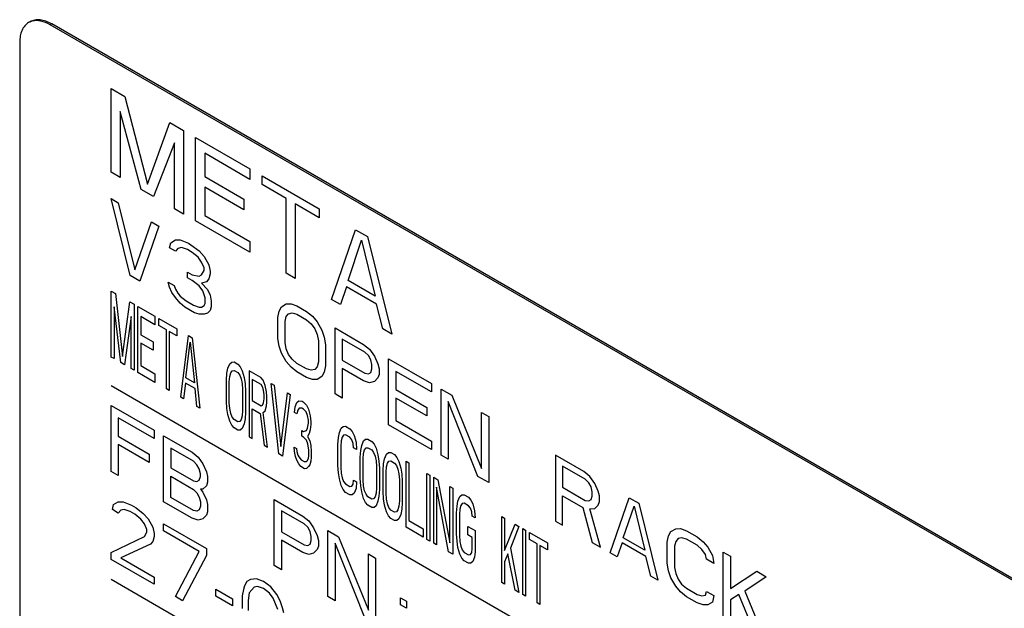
# Model space of a CAD drawing. Header units: millimetres. Extents: x 0 to 420, y -116 to 297.
# Tile 9 of 11: x 316 to 362, y 227 to 254. Entities that reach past the tile are written whole.
import ezdxf

# ---------------------------------------------------------------- set-up
doc = ezdxf.new("R2010")
doc.units = ezdxf.units.MM
doc.header["$LTSCALE"] = 23.1
doc.layers.get('0').update_dxf_attribs({"linetype": 'CONTINUOUS'})

msp = doc.modelspace()

# ---------------------------------------------------------------- linework, layer by layer
at = {"color": 7, "linetype": 'Continuous'}
for p, q in [((317.948, 254.206), (317.878, 254.166)), ((385.76, 214.975), (317.878, 254.166)), ((385.831, 215.015), (317.948, 254.206)), ((316.463, 253.349), (316.463, 217.423)), ((320.706, 247.327), (320.706, 251.206)), ((320.706, 251.206), (321.336, 250.842)), ((321.336, 250.842), (322.385, 246.77)), ((321.126, 250.138), (321.126, 247.085)), ((322.105, 246.519), (321.126, 250.138)), ((322.385, 246.77), (323.435, 249.63)), ((323.435, 249.63), (324.065, 249.267)), ((324.065, 249.267), (324.065, 245.388)), ((324.625, 245.065), (324.625, 248.944)), ((324.625, 248.944), (327.144, 247.489)), ((323.645, 248.684), (322.665, 246.196)), ((323.645, 245.631), (323.645, 248.684)), ((325.044, 248.206), (325.044, 247.133)), ((327.144, 246.994), (325.044, 248.206)), ((321.126, 247.085), (320.706, 247.327)), ((325.044, 247.133), (326.864, 246.083)), ((327.144, 247.489), (327.144, 246.994)), ((327.703, 246.753), (327.703, 247.166)), ((327.703, 247.166), (330.362, 245.631)), ((325.044, 246.638), (325.044, 245.318)), ((326.864, 245.588), (325.044, 246.638)), ((328.823, 246.107), (327.703, 246.753)), ((322.665, 246.196), (322.105, 246.519)), ((321.59, 242.531), (320.706, 246.103)), ((320.706, 246.103), (321.037, 245.911)), ((321.037, 245.911), (321.811, 242.794)), ((326.864, 246.083), (326.864, 245.588)), ((328.823, 242.641), (328.823, 246.107)), ((329.243, 245.865), (329.243, 242.399)), ((330.362, 245.218), (329.243, 245.865)), ((324.065, 245.388), (323.645, 245.631)), ((325.044, 245.318), (327.144, 244.106)), ((330.362, 245.631), (330.362, 245.218)), ((321.811, 242.794), (322.584, 245.018)), ((322.916, 244.827), (322.032, 242.275)), ((322.584, 245.018), (322.916, 244.827)), ((327.144, 243.611), (324.625, 245.065)), ((330.922, 241.429), (332.042, 244.661)), ((332.042, 244.661), (332.602, 244.338)), ((323.413, 243.823), (323.468, 244.052)), ((323.468, 244.052), (323.689, 244.185)), ((323.689, 244.185), (323.91, 244.188)), ((323.91, 244.188), (324.297, 244.03)), ((324.297, 244.03), (324.407, 243.966)), ((324.407, 243.966), (324.794, 243.677)), ((327.144, 244.106), (327.144, 243.611)), ((331.692, 242.305), (332.322, 244.17)), ((332.322, 244.17), (332.951, 241.578)), ((332.602, 244.338), (333.721, 239.813)), ((323.689, 243.664), (323.413, 243.823)), ((323.8, 243.795), (323.689, 243.664)), ((323.965, 243.83), (323.8, 243.795)), ((324.242, 243.736), (323.965, 243.83)), ((324.462, 243.608), (324.242, 243.736)), ((324.739, 243.384), (324.462, 243.608)), ((324.794, 243.677), (325.015, 243.42)), ((324.904, 243.158), (324.739, 243.384)), ((325.015, 242.898), (324.904, 243.158)), ((325.015, 243.42), (325.236, 243.031)), ((325.236, 243.031), (325.291, 242.739)), ((322.032, 242.275), (321.59, 242.531)), ((324.242, 242.433), (324.242, 242.693)), ((324.242, 242.693), (324.462, 242.566)), ((324.462, 242.566), (324.794, 242.505)), ((324.794, 242.505), (324.904, 242.571)), ((324.904, 242.571), (325.015, 242.768)), ((325.015, 242.768), (325.015, 242.898)), ((325.291, 242.609), (325.236, 242.38)), ((325.291, 242.739), (325.291, 242.609)), ((329.243, 242.399), (328.823, 242.641)), ((323.413, 241.999), (323.358, 242.227)), ((323.358, 242.227), (323.634, 242.067)), ((323.634, 242.067), (323.689, 241.905)), ((324.462, 242.305), (324.242, 242.433)), ((324.794, 242.049), (324.462, 242.305)), ((325.125, 242.248), (324.904, 242.18)), ((324.904, 242.18), (325.181, 241.891)), ((325.236, 242.38), (325.125, 242.248)), ((332.951, 241.578), (331.692, 242.305)), ((320.706, 238.754), (320.706, 241.816)), ((320.706, 241.816), (320.905, 241.701)), ((320.905, 241.701), (321.236, 238.774)), ((323.523, 241.74), (323.413, 241.999)), ((323.689, 241.514), (323.523, 241.74)), ((323.689, 241.905), (323.8, 241.711)), ((323.8, 241.711), (323.91, 241.582)), ((324.96, 241.823), (324.794, 242.049)), ((325.07, 241.498), (324.96, 241.823)), ((325.181, 241.891), (325.291, 241.631)), ((325.291, 241.631), (325.346, 241.339)), ((331.622, 242.015), (331.342, 241.187)), ((333.021, 241.207), (331.622, 242.015)), ((321.236, 238.774), (321.568, 241.319)), ((321.568, 241.319), (321.767, 241.204)), ((321.767, 241.204), (321.767, 238.142)), ((323.91, 241.256), (323.689, 241.514)), ((323.91, 241.582), (324.186, 241.357)), ((324.131, 241.063), (323.91, 241.256)), ((324.186, 241.357), (324.518, 241.166)), ((324.518, 241.166), (324.794, 241.072)), ((325.015, 241.139), (325.07, 241.238)), ((325.07, 241.238), (325.07, 241.498)), ((325.346, 241.339), (325.346, 241.078)), ((328.606, 241.086), (328.827, 241.219)), ((328.827, 241.219), (329.048, 241.222)), ((329.048, 241.222), (329.324, 241.127)), ((331.342, 241.187), (330.922, 241.429)), ((333.301, 240.056), (333.021, 241.207)), ((320.839, 241.088), (320.839, 238.678)), ((321.148, 238.499), (320.839, 241.088)), ((321.943, 238.04), (321.943, 241.102)), ((321.943, 241.102), (322.739, 240.642)), ((324.573, 240.808), (324.131, 241.063)), ((324.794, 240.746), (324.573, 240.808)), ((324.794, 241.072), (324.904, 241.073)), ((325.015, 240.749), (324.794, 240.746)), ((324.904, 241.073), (325.015, 241.139)), ((325.181, 240.783), (325.015, 240.749)), ((325.291, 240.915), (325.181, 240.783)), ((325.346, 241.078), (325.291, 240.915)), ((328.44, 240.595), (328.495, 240.889)), ((328.495, 240.889), (328.606, 241.086)), ((328.827, 240.633), (328.937, 240.764)), ((328.937, 240.764), (329.103, 240.799)), ((329.103, 240.799), (329.324, 240.736)), ((329.324, 241.127), (329.766, 240.872)), ((329.324, 240.736), (329.766, 240.481)), ((329.766, 240.872), (330.042, 240.648)), ((321.634, 240.629), (321.325, 238.397)), ((321.634, 238.218), (321.634, 240.629)), ((322.076, 240.634), (322.076, 239.787)), ((322.739, 240.251), (322.076, 240.634)), ((322.739, 240.642), (322.739, 240.251)), ((322.916, 240.215), (322.916, 240.54)), ((322.916, 240.54), (323.755, 240.056)), ((328.44, 239.618), (328.44, 240.595)), ((328.771, 240.404), (328.827, 240.633)), ((328.771, 239.427), (328.771, 240.404)), ((329.766, 240.481), (329.987, 240.289)), ((329.987, 240.289), (330.153, 240.063)), ((330.042, 240.648), (330.263, 240.39)), ((330.263, 240.39), (330.484, 240.001)), ((322.076, 239.787), (322.651, 239.456)), ((323.269, 240.01), (322.916, 240.215)), ((323.269, 237.274), (323.269, 240.01)), ((323.402, 239.934), (323.402, 237.198)), ((323.755, 239.73), (323.402, 239.934)), ((323.755, 240.056), (323.755, 239.73)), ((330.153, 240.063), (330.263, 239.803)), ((330.263, 239.803), (330.318, 239.511)), ((330.484, 240.001), (330.594, 239.677)), ((331.092, 237.045), (331.092, 240.107)), ((331.092, 240.107), (332.417, 239.341)), ((333.721, 239.813), (333.301, 240.056)), ((322.076, 239.396), (322.076, 238.354)), ((322.651, 239.065), (322.076, 239.396)), ((322.651, 239.456), (322.651, 239.065)), ((323.932, 236.892), (324.286, 239.749)), ((324.175, 237.794), (324.374, 239.438)), ((324.286, 239.749), (324.462, 239.647)), ((324.374, 239.438), (324.573, 237.564)), ((324.462, 239.647), (324.816, 236.381)), ((328.495, 239.26), (328.44, 239.618)), ((328.827, 239.134), (328.771, 239.427)), ((330.318, 239.511), (330.318, 238.534)), ((330.594, 239.677), (330.65, 239.319)), ((330.65, 239.319), (330.65, 238.342)), ((331.423, 239.59), (331.423, 238.612)), ((332.473, 238.984), (331.423, 239.59)), ((332.417, 239.341), (332.694, 239.117)), ((328.606, 238.936), (328.495, 239.26)), ((328.827, 238.548), (328.606, 238.936)), ((328.937, 238.875), (328.827, 239.134)), ((329.103, 238.649), (328.937, 238.875)), ((332.638, 238.823), (332.473, 238.984)), ((332.694, 239.117), (332.915, 238.794)), ((320.839, 238.678), (320.706, 238.754)), ((321.325, 238.397), (321.148, 238.499)), ((326.12, 238.234), (326.208, 238.444)), ((326.208, 238.444), (326.297, 238.523)), ((326.297, 238.523), (326.407, 238.525)), ((326.407, 238.525), (326.584, 238.423)), ((326.584, 238.423), (326.694, 238.294)), ((329.048, 238.29), (328.827, 238.548)), ((329.324, 238.456), (329.103, 238.649)), ((329.766, 238.201), (329.324, 238.456)), ((330.318, 238.534), (330.263, 238.305)), ((331.423, 238.612), (332.473, 238.006)), ((332.749, 238.629), (332.638, 238.823)), ((332.804, 238.401), (332.749, 238.629)), ((332.915, 238.794), (333.08, 238.437)), ((333.08, 238.437), (333.136, 238.21)), ((333.578, 235.61), (333.578, 238.671)), ((333.578, 238.671), (335.566, 237.523)), ((321.767, 238.142), (321.634, 238.218)), ((322.739, 237.58), (321.943, 238.04)), ((322.076, 238.354), (322.739, 237.971)), ((322.739, 237.971), (322.739, 237.58)), ((326.053, 237.686), (326.076, 237.999)), ((326.076, 237.999), (326.12, 238.234)), ((326.208, 237.858), (326.252, 238.028)), ((326.252, 238.028), (326.319, 238.12)), ((326.319, 238.12), (326.407, 238.134)), ((326.407, 238.134), (326.584, 238.032)), ((326.584, 238.032), (326.672, 237.916)), ((326.694, 238.294), (326.783, 238.112)), ((326.783, 238.112), (326.871, 237.801)), ((327.114, 238.116), (327.114, 235.055)), ((327.644, 237.81), (327.114, 238.116)), ((329.324, 238.065), (329.048, 238.29)), ((329.766, 237.81), (329.324, 238.065)), ((329.987, 238.139), (329.766, 238.201)), ((330.153, 238.173), (329.987, 238.139)), ((330.263, 238.305), (330.153, 238.173)), ((330.594, 238.048), (330.484, 237.852)), ((330.65, 238.342), (330.594, 238.048)), ((331.423, 238.222), (331.423, 236.853)), ((332.417, 237.647), (331.423, 238.222)), ((332.473, 238.006), (332.638, 237.976)), ((332.638, 237.976), (332.749, 238.042)), ((332.749, 238.042), (332.804, 238.206)), ((332.804, 238.206), (332.804, 238.401)), ((333.136, 237.949), (333.08, 237.786)), ((333.136, 238.21), (333.136, 237.949)), ((333.909, 238.089), (333.909, 237.242)), ((335.566, 237.132), (333.909, 238.089)), ((324.153, 237.546), (324.065, 236.815)), ((324.595, 237.291), (324.153, 237.546)), ((324.573, 237.564), (324.175, 237.794)), ((326.053, 236.709), (326.053, 237.686)), ((326.186, 237.61), (326.208, 237.858)), ((326.186, 236.633), (326.186, 237.61)), ((326.672, 237.916), (326.739, 237.747)), ((326.739, 237.747), (326.783, 237.526)), ((326.783, 237.526), (326.805, 237.253)), ((326.871, 237.801), (326.915, 237.515)), ((326.915, 237.515), (326.937, 237.176)), ((327.247, 237.714), (327.247, 236.737)), ((327.667, 237.472), (327.247, 237.714)), ((327.755, 237.681), (327.644, 237.81)), ((327.843, 237.435), (327.755, 237.681)), ((328.484, 234.264), (328.131, 237.53)), ((328.131, 237.53), (328.263, 237.453)), ((330.042, 237.716), (329.766, 237.81)), ((330.263, 237.719), (330.042, 237.716)), ((330.484, 237.852), (330.263, 237.719)), ((332.694, 237.553), (332.417, 237.647)), ((332.915, 237.621), (332.694, 237.553)), ((333.08, 237.786), (332.915, 237.621)), ((335.566, 237.523), (335.566, 237.132)), ((320.706, 237.427), (347.576, 221.914)), ((323.402, 237.198), (323.269, 237.274)), ((324.683, 236.458), (324.595, 237.291)), ((326.805, 237.253), (326.805, 236.275)), ((326.937, 237.176), (326.937, 236.199)), ((327.733, 237.368), (327.667, 237.472)), ((327.777, 237.212), (327.733, 237.368)), ((327.799, 237.004), (327.777, 237.212)), ((327.91, 237.136), (327.843, 237.435)), ((327.932, 236.928), (327.91, 237.136)), ((328.263, 237.453), (328.573, 234.603)), ((328.573, 234.603), (328.882, 237.096)), ((328.882, 237.096), (329.015, 237.019)), ((331.423, 236.853), (331.092, 237.045)), ((333.909, 237.242), (335.345, 236.413)), ((336.008, 234.206), (336.008, 237.268)), ((336.008, 237.268), (336.505, 236.981)), ((324.065, 236.815), (323.932, 236.892)), ((326.076, 236.371), (326.053, 236.709)), ((326.208, 236.359), (326.186, 236.633)), ((327.247, 236.737), (327.667, 236.495)), ((327.733, 236.521), (327.777, 236.626)), ((327.777, 236.626), (327.799, 236.809)), ((327.799, 236.809), (327.799, 237.004)), ((327.91, 236.484), (327.932, 236.667)), ((327.932, 236.667), (327.932, 236.928)), ((329.015, 237.019), (328.661, 234.161)), ((329.235, 236.436), (329.324, 236.645)), ((329.324, 236.645), (329.412, 236.724)), ((329.412, 236.724), (329.567, 236.7)), ((329.567, 236.7), (329.611, 236.675)), ((329.611, 236.675), (329.766, 236.52)), ((333.909, 236.851), (333.909, 235.809)), ((335.345, 236.022), (333.909, 236.851)), ((336.34, 236.686), (336.34, 234.015)), ((337.721, 233.218), (336.34, 236.686)), ((336.505, 236.981), (337.887, 233.578)), ((320.706, 233.447), (320.706, 236.509)), ((320.706, 236.509), (322.695, 235.361)), ((324.816, 236.381), (324.683, 236.458)), ((326.12, 236.085), (326.076, 236.371)), ((326.252, 236.138), (326.208, 236.359)), ((326.319, 235.97), (326.252, 236.138)), ((326.805, 236.275), (326.783, 236.028)), ((326.937, 236.199), (326.915, 235.886)), ((327.247, 234.978), (327.247, 236.346)), ((327.247, 236.346), (327.622, 236.129)), ((327.622, 236.129), (327.799, 234.659)), ((327.667, 236.495), (327.733, 236.521)), ((327.755, 236.183), (327.843, 236.262)), ((327.954, 234.57), (327.755, 236.183)), ((327.843, 236.262), (327.91, 236.484)), ((329.213, 236.188), (329.235, 236.436)), ((329.324, 236.124), (329.213, 236.188)), ((329.368, 236.294), (329.324, 236.124)), ((329.434, 236.386), (329.368, 236.294)), ((329.545, 236.387), (329.434, 236.386)), ((329.633, 236.336), (329.545, 236.387)), ((329.744, 236.207), (329.633, 236.336)), ((329.81, 236.039), (329.744, 236.207)), ((329.766, 236.52), (329.854, 236.339)), ((329.854, 236.339), (329.943, 236.027)), ((335.345, 236.413), (335.345, 236.022)), ((337.887, 233.578), (337.887, 236.184)), ((337.887, 236.184), (338.218, 235.992)), ((321.037, 235.927), (321.037, 235.08)), ((322.695, 234.97), (321.037, 235.927)), ((326.208, 235.773), (326.12, 236.085)), ((326.297, 235.592), (326.208, 235.773)), ((326.407, 235.854), (326.319, 235.97)), ((326.584, 235.752), (326.407, 235.854)), ((326.672, 235.766), (326.584, 235.752)), ((326.739, 235.858), (326.672, 235.766)), ((326.783, 236.028), (326.739, 235.858)), ((326.915, 235.886), (326.871, 235.651)), ((329.854, 235.818), (329.81, 236.039)), ((329.81, 235.452), (329.854, 235.688)), ((329.854, 235.688), (329.854, 235.818)), ((329.943, 236.027), (329.965, 235.754)), ((329.965, 235.754), (329.965, 235.624)), ((333.909, 235.809), (335.566, 234.852)), ((338.218, 235.992), (338.218, 232.93)), ((322.695, 235.361), (322.695, 234.97)), ((326.407, 235.463), (326.297, 235.592)), ((326.584, 235.361), (326.407, 235.463)), ((326.694, 235.362), (326.584, 235.361)), ((326.783, 235.441), (326.694, 235.362)), ((326.871, 235.651), (326.783, 235.441)), ((329.545, 235.084), (329.545, 235.345)), ((329.545, 235.345), (329.633, 235.294)), ((329.633, 235.294), (329.766, 235.348)), ((329.766, 235.348), (329.81, 235.452)), ((329.943, 235.376), (329.898, 235.206)), ((329.965, 235.624), (329.943, 235.376)), ((331.246, 235.014), (331.291, 235.249)), ((331.291, 235.249), (331.379, 235.459)), ((331.379, 235.459), (331.467, 235.538)), ((331.467, 235.538), (331.578, 235.539)), ((331.578, 235.539), (331.777, 235.425)), ((331.777, 235.425), (331.887, 235.296)), ((331.887, 235.296), (331.976, 235.114)), ((335.566, 234.461), (333.578, 235.61)), ((321.037, 235.08), (322.474, 234.25)), ((323.137, 232.044), (323.137, 235.105)), ((323.137, 235.105), (324.462, 234.34)), ((327.114, 235.055), (327.247, 234.978)), ((329.633, 235.033), (329.545, 235.084)), ((329.766, 234.892), (329.633, 235.033)), ((329.832, 234.723), (329.766, 234.892)), ((329.898, 235.206), (329.81, 235.062)), ((329.81, 235.062), (329.921, 234.868)), ((329.921, 234.868), (329.965, 234.647)), ((331.224, 234.701), (331.246, 235.014)), ((331.379, 234.872), (331.357, 234.625)), ((331.423, 235.042), (331.379, 234.872)), ((331.489, 235.134), (331.423, 235.042)), ((331.578, 235.148), (331.489, 235.134)), ((331.777, 235.034), (331.578, 235.148)), ((331.865, 234.917), (331.777, 235.034)), ((331.931, 234.749), (331.865, 234.917)), ((331.976, 235.114), (332.064, 234.803)), ((332.064, 234.803), (332.086, 234.464)), ((332.329, 234.65), (332.417, 234.859)), ((332.417, 234.859), (332.506, 234.938)), ((332.506, 234.938), (332.616, 234.94)), ((332.616, 234.94), (332.793, 234.838)), ((332.793, 234.838), (332.904, 234.709)), ((335.566, 234.852), (335.566, 234.461)), ((321.037, 234.689), (321.037, 233.256)), ((322.474, 233.86), (321.037, 234.689)), ((323.468, 234.523), (323.468, 233.611)), ((324.518, 233.917), (323.468, 234.523)), ((324.462, 234.34), (324.739, 234.115)), ((327.799, 234.659), (327.954, 234.57)), ((329.213, 234.364), (329.191, 234.572)), ((329.191, 234.572), (329.302, 234.508)), ((329.258, 234.143), (329.213, 234.364)), ((329.302, 234.508), (329.324, 234.365)), ((329.324, 234.365), (329.368, 234.209)), ((329.876, 234.437), (329.832, 234.723)), ((329.876, 234.176), (329.876, 234.437)), ((329.965, 234.647), (329.987, 234.373)), ((329.987, 234.373), (329.987, 234.113)), ((331.224, 233.724), (331.224, 234.701)), ((331.357, 234.625), (331.357, 233.647)), ((331.953, 234.541), (331.931, 234.749)), ((332.086, 234.464), (331.953, 234.541)), ((332.263, 234.102), (332.285, 234.415)), ((332.285, 234.415), (332.329, 234.65)), ((332.417, 234.273), (332.462, 234.443)), ((332.462, 234.443), (332.528, 234.535)), ((332.528, 234.535), (332.616, 234.549)), ((332.616, 234.549), (332.793, 234.447)), ((332.793, 234.447), (332.882, 234.331)), ((332.882, 234.331), (332.948, 234.162)), ((332.904, 234.709), (332.992, 234.527)), ((332.992, 234.527), (333.08, 234.216)), ((333.478, 234.247), (333.567, 234.326)), ((333.567, 234.326), (333.677, 234.327)), ((333.677, 234.327), (333.854, 234.225)), ((322.474, 234.25), (322.474, 233.86)), ((324.683, 233.756), (324.518, 233.917)), ((324.739, 234.115), (324.96, 233.792)), ((328.661, 234.161), (328.484, 234.264)), ((329.324, 233.974), (329.258, 234.143)), ((329.412, 233.793), (329.324, 233.974)), ((329.368, 234.209), (329.412, 234.119)), ((329.412, 234.119), (329.523, 233.99)), ((329.523, 233.99), (329.655, 233.913)), ((329.655, 233.913), (329.766, 233.914)), ((329.766, 233.914), (329.81, 233.954)), ((329.81, 233.954), (329.854, 234.059)), ((329.854, 234.059), (329.876, 234.176)), ((329.965, 233.93), (329.921, 233.76)), ((329.987, 234.113), (329.965, 233.93)), ((332.263, 233.124), (332.263, 234.102)), ((332.395, 234.025), (332.417, 234.273)), ((332.395, 233.048), (332.395, 234.025)), ((332.948, 234.162), (332.992, 233.941)), ((332.992, 233.941), (333.014, 233.668)), ((333.08, 234.216), (333.125, 233.93)), ((333.125, 233.93), (333.147, 233.591)), ((333.346, 233.802), (333.39, 234.037)), ((333.39, 234.037), (333.478, 234.247)), ((333.522, 233.83), (333.589, 233.922)), ((333.589, 233.922), (333.677, 233.937)), ((333.677, 233.937), (333.854, 233.834)), ((333.854, 234.225), (333.964, 234.096)), ((333.964, 234.096), (334.053, 233.915)), ((334.053, 233.915), (334.141, 233.603)), ((334.384, 230.857), (334.384, 233.919)), ((334.384, 233.919), (334.517, 233.843)), ((334.517, 233.843), (334.517, 231.172)), ((336.34, 234.015), (336.008, 234.206)), ((341.312, 234.206), (341.312, 231.144)), ((342.637, 233.441), (341.312, 234.206)), ((321.037, 233.256), (320.706, 233.447)), ((323.468, 233.611), (324.518, 233.005)), ((324.794, 233.562), (324.683, 233.756)), ((324.849, 233.335), (324.794, 233.562)), ((324.96, 233.792), (325.125, 233.436)), ((325.125, 233.436), (325.181, 233.209)), ((329.501, 233.677), (329.412, 233.793)), ((329.677, 233.575), (329.501, 233.677)), ((329.766, 233.589), (329.677, 233.575)), ((329.854, 233.668), (329.766, 233.589)), ((329.921, 233.76), (329.854, 233.668)), ((331.246, 233.385), (331.224, 233.724)), ((331.291, 233.099), (331.246, 233.385)), ((331.357, 233.647), (331.379, 233.374)), ((333.014, 233.668), (333.014, 232.691)), ((333.147, 233.591), (333.147, 232.614)), ((333.323, 233.489), (333.346, 233.802)), ((333.323, 232.512), (333.323, 233.489)), ((333.456, 233.413), (333.478, 233.66)), ((333.456, 232.435), (333.456, 233.413)), ((333.478, 233.66), (333.522, 233.83)), ((333.854, 233.834), (333.942, 233.718)), ((333.942, 233.718), (334.008, 233.55)), ((334.008, 233.55), (334.053, 233.329)), ((334.141, 233.603), (334.185, 233.317)), ((341.643, 233.689), (341.643, 232.712)), ((342.693, 233.083), (341.643, 233.689)), ((342.914, 233.216), (342.637, 233.441)), ((323.468, 232.243), (323.468, 233.22)), ((323.468, 233.22), (324.518, 232.614)), ((324.518, 233.005), (324.683, 232.975)), ((324.683, 232.975), (324.794, 233.041)), ((324.794, 233.041), (324.849, 233.205)), ((324.849, 233.205), (324.849, 233.335)), ((325.181, 232.948), (325.125, 232.785)), ((325.181, 233.209), (325.181, 232.948)), ((331.379, 232.788), (331.291, 233.099)), ((331.379, 233.374), (331.423, 233.153)), ((331.423, 233.153), (331.489, 232.985)), ((331.489, 232.985), (331.578, 232.868)), ((331.931, 232.86), (331.953, 233.042)), ((331.953, 233.042), (332.086, 232.966)), ((332.086, 232.966), (332.064, 232.653)), ((332.285, 232.786), (332.263, 233.124)), ((332.417, 232.774), (332.395, 233.048)), ((334.053, 233.329), (334.075, 233.055)), ((334.075, 233.055), (334.075, 232.078)), ((334.185, 233.317), (334.207, 232.979)), ((334.207, 232.979), (334.207, 232.002)), ((335.356, 230.296), (335.356, 233.358)), ((335.356, 233.358), (335.489, 233.281)), ((335.489, 233.281), (335.489, 230.219)), ((335.666, 230.117), (335.666, 233.179)), ((335.666, 233.179), (335.865, 233.064)), ((335.865, 233.064), (336.417, 230.14)), ((338.218, 232.93), (337.721, 233.218)), ((342.858, 232.922), (342.693, 233.083)), ((343.135, 232.893), (342.914, 233.216)), ((324.518, 232.614), (324.683, 232.453)), ((324.96, 232.62), (324.849, 232.618)), ((324.849, 232.618), (324.96, 232.489)), ((325.125, 232.785), (324.96, 232.62)), ((324.96, 232.489), (325.125, 232.133)), ((331.467, 232.606), (331.379, 232.788)), ((331.578, 232.477), (331.467, 232.606)), ((331.578, 232.868), (331.777, 232.754)), ((331.777, 232.363), (331.578, 232.477)), ((331.777, 232.754), (331.865, 232.768)), ((331.865, 232.768), (331.931, 232.86)), ((332.064, 232.653), (331.976, 232.443)), ((332.329, 232.5), (332.285, 232.786)), ((332.417, 232.188), (332.329, 232.5)), ((332.462, 232.554), (332.417, 232.774)), ((332.528, 232.385), (332.462, 232.554)), ((333.014, 232.691), (332.992, 232.443)), ((333.147, 232.614), (333.125, 232.301)), ((333.346, 232.173), (333.323, 232.512)), ((335.798, 232.712), (335.798, 230.041)), ((336.351, 229.722), (335.798, 232.712)), ((336.417, 230.14), (336.417, 232.745)), ((336.417, 232.745), (336.55, 232.669)), ((336.55, 232.669), (336.55, 229.607)), ((341.643, 232.712), (342.693, 232.106)), ((342.969, 232.728), (342.858, 232.922)), ((343.024, 232.501), (342.969, 232.728)), ((343.024, 232.306), (343.024, 232.501)), ((343.3, 232.537), (343.135, 232.893)), ((343.356, 232.31), (343.3, 232.537)), ((320.816, 231.906), (321.037, 232.039)), ((321.037, 232.039), (321.258, 232.042)), ((321.258, 232.042), (321.645, 231.884)), ((324.462, 231.278), (323.137, 232.044)), ((324.518, 231.637), (323.468, 232.243)), ((324.683, 232.453), (324.794, 232.259)), ((324.794, 232.259), (324.849, 232.032)), ((324.849, 232.032), (324.849, 231.837)), ((325.125, 232.133), (325.181, 231.906)), ((328.274, 229.077), (328.274, 232.139)), ((328.274, 232.139), (329.6, 231.374)), ((331.887, 232.364), (331.777, 232.363)), ((331.976, 232.443), (331.887, 232.364)), ((332.506, 232.007), (332.417, 232.188)), ((332.616, 232.269), (332.528, 232.385)), ((332.793, 232.167), (332.616, 232.269)), ((332.882, 232.181), (332.793, 232.167)), ((332.948, 232.273), (332.882, 232.181)), ((332.992, 232.443), (332.948, 232.273)), ((333.08, 232.066), (332.992, 231.856)), ((333.125, 232.301), (333.08, 232.066)), ((333.39, 231.887), (333.346, 232.173)), ((333.478, 232.162), (333.456, 232.435)), ((333.522, 231.941), (333.478, 232.162)), ((334.075, 232.078), (334.053, 231.83)), ((336.749, 231.837), (336.793, 232.073)), ((336.793, 232.073), (336.881, 232.282)), ((336.881, 232.282), (336.97, 232.361)), ((336.97, 232.361), (337.08, 232.363)), ((337.08, 232.363), (337.279, 232.248)), ((337.279, 232.248), (337.389, 232.119)), ((337.389, 232.119), (337.478, 231.938)), ((341.643, 230.953), (341.643, 232.321)), ((341.643, 232.321), (342.582, 231.779)), ((342.693, 232.106), (342.858, 232.076)), ((342.858, 232.076), (342.969, 232.142)), ((342.969, 232.142), (343.024, 232.306)), ((343.3, 231.886), (343.356, 232.049)), ((343.356, 232.049), (343.356, 232.31)), ((343.853, 229.677), (344.737, 232.229)), ((344.737, 232.229), (345.179, 231.974)), ((320.761, 231.678), (320.816, 231.906)), ((321.037, 231.518), (320.761, 231.678)), ((321.148, 231.65), (321.037, 231.518)), ((321.314, 231.685), (321.148, 231.65)), ((321.59, 231.59), (321.314, 231.685)), ((321.811, 231.463), (321.59, 231.59)), ((321.645, 231.884), (321.866, 231.757)), ((321.866, 231.757), (322.198, 231.5)), ((324.683, 231.607), (324.518, 231.637)), ((324.794, 231.673), (324.683, 231.607)), ((324.849, 231.837), (324.794, 231.673)), ((325.181, 231.58), (325.125, 231.417)), ((325.181, 231.906), (325.181, 231.58)), ((328.606, 231.622), (328.606, 230.645)), ((329.655, 231.016), (328.606, 231.622)), ((332.616, 231.878), (332.506, 232.007)), ((332.793, 231.776), (332.616, 231.878)), ((332.904, 231.777), (332.793, 231.776)), ((332.992, 231.856), (332.904, 231.777)), ((333.478, 231.576), (333.39, 231.887)), ((333.567, 231.394), (333.478, 231.576)), ((333.589, 231.773), (333.522, 231.941)), ((333.677, 231.656), (333.589, 231.773)), ((333.854, 231.554), (333.677, 231.656)), ((333.942, 231.568), (333.854, 231.554)), ((334.008, 231.66), (333.942, 231.568)), ((334.053, 231.83), (334.008, 231.66)), ((334.185, 231.689), (334.141, 231.454)), ((334.207, 232.002), (334.185, 231.689)), ((336.726, 231.525), (336.749, 231.837)), ((336.881, 231.696), (336.859, 231.448)), ((336.925, 231.866), (336.881, 231.696)), ((336.992, 231.958), (336.925, 231.866)), ((337.08, 231.972), (336.992, 231.958)), ((337.279, 231.857), (337.08, 231.972)), ((337.367, 231.741), (337.279, 231.857)), ((337.434, 231.572), (337.367, 231.741)), ((337.456, 231.364), (337.434, 231.572)), ((337.478, 231.938), (337.566, 231.626)), ((337.566, 231.626), (337.588, 231.288)), ((342.582, 231.779), (343.024, 230.156)), ((342.914, 231.718), (343.135, 231.721)), ((343.411, 229.932), (342.914, 231.718)), ((343.135, 231.721), (343.3, 231.886)), ((344.46, 230.369), (344.958, 231.841)), ((344.958, 231.841), (345.455, 229.795)), ((345.179, 231.974), (346.062, 228.402)), ((322.087, 231.238), (321.811, 231.463)), ((322.253, 231.012), (322.087, 231.238)), ((322.198, 231.5), (322.419, 231.242)), ((322.419, 231.242), (322.639, 230.854)), ((324.739, 231.184), (324.462, 231.278)), ((324.96, 231.252), (324.739, 231.184)), ((325.125, 231.417), (324.96, 231.252)), ((329.6, 231.374), (329.876, 231.149)), ((329.876, 231.149), (330.097, 230.826)), ((333.677, 231.266), (333.567, 231.394)), ((333.854, 231.163), (333.677, 231.266)), ((333.964, 231.165), (333.854, 231.163)), ((334.053, 231.244), (333.964, 231.165)), ((334.141, 231.454), (334.053, 231.244)), ((334.517, 231.172), (335.18, 230.789)), ((336.726, 230.547), (336.726, 231.525)), ((336.859, 231.448), (336.859, 230.471)), ((337.588, 231.288), (337.456, 231.364)), ((338.826, 228.293), (338.826, 231.355)), ((338.826, 231.355), (338.958, 231.278)), ((338.958, 231.278), (338.958, 229.78)), ((341.312, 231.144), (341.643, 230.953)), ((322.363, 230.753), (322.253, 231.012)), ((322.363, 230.623), (322.363, 230.753)), ((322.639, 230.854), (322.695, 230.562)), ((323.137, 230.697), (323.137, 231.023)), ((323.137, 231.023), (325.125, 229.875)), ((324.794, 229.74), (323.137, 230.697)), ((328.606, 230.645), (329.655, 230.039)), ((329.821, 230.855), (329.655, 231.016)), ((329.932, 230.661), (329.821, 230.855)), ((329.987, 230.434), (329.932, 230.661)), ((330.097, 230.826), (330.263, 230.47)), ((330.76, 227.642), (330.76, 230.704)), ((330.76, 230.704), (331.257, 230.417)), ((335.18, 230.398), (334.384, 230.857)), ((335.18, 230.789), (335.18, 230.398)), ((337.257, 230.502), (337.257, 230.893)), ((337.257, 230.893), (337.588, 230.701)), ((337.588, 230.701), (337.588, 229.724)), ((338.958, 229.78), (339.444, 230.998)), ((339.621, 230.896), (339.223, 229.887)), ((339.444, 230.998), (339.621, 230.896)), ((339.798, 227.732), (339.798, 230.794)), ((339.798, 230.794), (339.931, 230.717)), ((339.931, 230.717), (339.931, 227.655)), ((346.56, 230.46), (346.67, 230.657)), ((346.67, 230.657), (346.891, 230.79)), ((346.891, 230.79), (347.112, 230.792)), ((347.112, 230.792), (347.388, 230.698)), ((347.388, 230.698), (347.886, 230.411)), ((320.706, 229.69), (322.253, 230.426)), ((322.253, 230.426), (322.363, 230.623)), ((322.639, 230.203), (322.529, 230.071)), ((322.695, 230.431), (322.639, 230.203)), ((322.695, 230.562), (322.695, 230.431)), ((328.606, 230.254), (328.606, 228.886)), ((329.6, 229.68), (328.606, 230.254)), ((329.932, 230.075), (329.987, 230.239)), ((329.987, 230.239), (329.987, 230.434)), ((330.263, 230.47), (330.318, 230.243)), ((330.318, 230.243), (330.318, 229.982)), ((331.257, 230.417), (332.638, 227.014)), ((335.489, 230.219), (335.356, 230.296)), ((336.749, 230.209), (336.726, 230.547)), ((336.793, 229.923), (336.749, 230.209)), ((336.859, 230.471), (336.881, 230.197)), ((336.881, 230.197), (336.925, 229.976)), ((337.456, 230.387), (337.257, 230.502)), ((337.456, 229.866), (337.456, 230.387)), ((340.107, 230.289), (340.107, 230.615)), ((340.107, 230.615), (340.947, 230.13)), ((340.461, 230.085), (340.107, 230.289)), ((345.455, 229.795), (344.46, 230.369)), ((346.504, 230.166), (346.56, 230.46)), ((346.891, 230.203), (346.836, 229.975)), ((347.002, 230.335), (346.891, 230.203)), ((347.167, 230.37), (347.002, 230.335)), ((347.388, 230.307), (347.167, 230.37)), ((347.886, 230.02), (347.388, 230.307)), ((347.886, 230.411), (348.162, 230.186)), ((348.162, 230.186), (348.383, 229.928)), ((322.529, 230.071), (321.148, 229.435)), ((323.689, 227.642), (324.794, 229.74)), ((325.125, 229.875), (325.125, 229.549)), ((329.655, 230.039), (329.821, 230.009)), ((329.821, 230.009), (329.932, 230.075)), ((330.263, 229.819), (330.097, 229.654)), ((330.318, 229.982), (330.263, 229.819)), ((331.092, 230.122), (331.092, 227.451)), ((332.473, 226.654), (331.092, 230.122)), ((335.798, 230.041), (335.666, 230.117)), ((336.881, 229.611), (336.793, 229.923)), ((336.925, 229.976), (336.992, 229.808)), ((336.992, 229.808), (337.08, 229.692)), ((337.434, 229.683), (337.456, 229.866)), ((339.223, 229.887), (339.621, 227.834)), ((340.461, 227.349), (340.461, 230.085)), ((340.593, 230.009), (340.593, 227.272)), ((340.947, 229.804), (340.593, 230.009)), ((340.947, 230.13), (340.947, 229.804)), ((343.024, 230.156), (343.411, 229.932)), ((344.405, 230.14), (344.184, 229.486)), ((345.51, 229.502), (344.405, 230.14)), ((346.504, 229.189), (346.504, 230.166)), ((346.836, 229.975), (346.836, 228.997)), ((348.106, 229.827), (347.886, 230.02)), ((348.272, 229.601), (348.106, 229.827)), ((348.383, 229.928), (348.604, 229.54)), ((320.706, 229.364), (320.706, 229.69)), ((322.695, 228.216), (320.706, 229.364)), ((321.148, 229.435), (322.695, 228.542)), ((325.125, 229.549), (324.021, 227.451)), ((329.876, 229.586), (329.6, 229.68)), ((330.097, 229.654), (329.876, 229.586)), ((332.638, 227.014), (332.638, 229.62)), ((332.638, 229.62), (332.97, 229.428)), ((332.97, 229.428), (332.97, 226.366)), ((336.55, 229.607), (336.351, 229.722)), ((336.97, 229.43), (336.881, 229.611)), ((337.08, 229.301), (336.97, 229.43)), ((337.08, 229.692), (337.279, 229.577)), ((337.279, 229.186), (337.08, 229.301)), ((337.279, 229.577), (337.367, 229.591)), ((337.367, 229.591), (337.434, 229.683)), ((337.566, 229.476), (337.478, 229.267)), ((337.588, 229.724), (337.566, 229.476)), ((339.113, 229.626), (338.958, 229.259)), ((339.444, 227.936), (339.113, 229.626)), ((344.184, 229.486), (343.853, 229.677)), ((345.731, 228.593), (345.51, 229.502)), ((348.327, 229.374), (348.272, 229.601)), ((348.659, 229.183), (348.327, 229.374)), ((348.604, 229.54), (348.659, 229.183)), ((349.101, 226.647), (349.101, 229.709)), ((349.101, 229.709), (349.432, 229.518)), ((349.432, 229.518), (349.432, 228.02)), ((328.606, 228.886), (328.274, 229.077)), ((337.389, 229.187), (337.279, 229.186)), ((337.478, 229.267), (337.389, 229.187)), ((338.958, 229.259), (338.958, 228.216)), ((346.56, 228.831), (346.504, 229.189)), ((346.67, 228.507), (346.56, 228.831)), ((346.836, 228.997), (346.891, 228.705)), ((349.432, 228.02), (350.648, 228.816)), ((350.648, 228.816), (351.09, 228.561)), ((320.706, 228.446), (347.576, 212.933)), ((322.695, 228.542), (322.695, 228.216)), ((327.169, 228.434), (327.004, 228.334)), ((327.446, 228.47), (327.169, 228.434)), ((327.777, 228.344), (327.446, 228.47)), ((346.062, 228.402), (345.731, 228.593)), ((346.891, 228.119), (346.67, 228.507)), ((346.891, 228.705), (347.002, 228.446)), ((347.002, 228.446), (347.167, 228.22)), ((351.09, 228.561), (350.095, 227.897)), ((325.567, 227.665), (325.567, 227.991)), ((325.567, 227.991), (326.341, 227.544)), ((326.838, 227.974), (326.783, 227.68)), ((326.893, 228.138), (326.838, 227.974)), ((327.004, 228.334), (326.893, 228.138)), ((327.335, 228.078), (327.114, 227.815)), ((327.501, 228.112), (327.335, 228.078)), ((327.777, 228.018), (327.501, 228.112)), ((328.109, 228.087), (327.777, 228.344)), ((328.053, 227.794), (327.777, 228.018)), ((328.385, 227.732), (328.109, 228.087)), ((338.958, 228.216), (338.826, 228.293)), ((339.621, 227.834), (339.444, 227.936)), ((347.112, 227.861), (346.891, 228.119)), ((347.167, 228.22), (347.388, 228.027)), ((347.388, 228.027), (347.886, 227.74)), ((324.021, 227.451), (323.689, 227.642)), ((326.341, 227.219), (325.567, 227.665)), ((326.341, 227.544), (326.341, 227.219)), ((326.783, 227.68), (326.783, 227.094)), ((327.114, 227.815), (327.059, 227.456)), ((327.059, 227.456), (327.059, 227)), ((328.219, 227.568), (328.053, 227.794)), ((328.44, 227.049), (328.219, 227.568)), ((328.55, 227.441), (328.385, 227.732)), ((331.092, 227.451), (330.76, 227.642)), ((334.13, 227.26), (334.13, 227.586)), ((334.13, 227.586), (334.406, 227.427)), ((339.931, 227.655), (339.798, 227.732)), ((347.388, 227.636), (347.112, 227.861)), ((347.886, 227.349), (347.388, 227.636)), ((347.886, 227.74), (348.106, 227.678)), ((348.106, 227.678), (348.272, 227.712)), ((348.272, 227.712), (348.327, 227.876)), ((348.327, 227.876), (348.659, 227.684)), ((348.659, 227.684), (348.604, 227.39)), ((349.819, 227.731), (349.432, 227.498)), ((349.432, 227.498), (349.432, 226.456)), ((350.648, 225.754), (349.819, 227.731)), ((350.095, 227.897), (351.09, 225.499)), ((328.661, 227.117), (328.55, 227.441)), ((328.716, 226.89), (328.661, 227.117)), ((334.406, 227.101), (334.13, 227.26)), ((334.406, 227.427), (334.406, 227.101)), ((340.593, 227.272), (340.461, 227.349)), ((348.162, 227.255), (347.886, 227.349)), ((348.383, 227.257), (348.162, 227.255)), ((348.604, 227.39), (348.383, 227.257))]:
    msp.add_line(p, q, dxfattribs=at)
for points, knots in [([(317.948, 254.206), (317.861, 254.257), (317.686, 254.34), (317.418, 254.405), (317.166, 254.399), (317.014, 254.344), (316.948, 254.305)], [0, 0, 0, 0, 0.289535, 0.549106, 0.782249, 1, 1, 1, 1]), ([(316.878, 254.265), (316.812, 254.227), (316.688, 254.123), (316.557, 253.908), (316.479, 253.643), (316.463, 253.45), (316.463, 253.349)], [0, 0, 0, 0, 0.21775, 0.450893, 0.710464, 1, 1, 1, 1]), ([(317.046, 254.334), (317.031, 254.33), (316.973, 254.312), (316.917, 254.287), (316.878, 254.265)], [0, 0, 0, 0, 0.252865, 1, 1, 1, 1]), ([(317.878, 254.166), (317.742, 254.244), (317.473, 254.36), (317.173, 254.367), (317.046, 254.334)], [0, 0, 0, 0, 0.543703, 1, 1, 1, 1])]:
    msp.add_open_spline(points, degree=3, knots=knots, dxfattribs=at)

doc.saveas('drawing.dxf')
